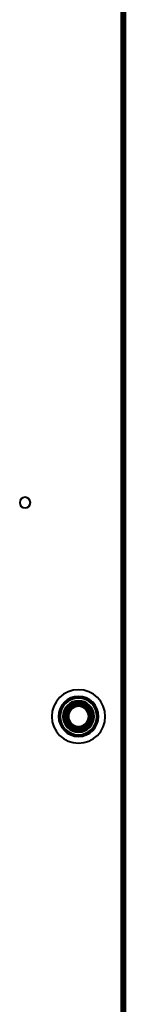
# Model space of a CAD drawing. Header units: millimetres. Extents: x -1352 to 2139, y -120 to 1010.
# Tile 22 of 77: x -259 to -227, y 174 to 469. Entities that reach past the tile are written whole.
import ezdxf

# ---------------------------------------------------------------- set-up
doc = ezdxf.new("R2010")
doc.units = ezdxf.units.MM
doc.layers.add('G-IMPT', color=8, linetype='Continuous', lineweight=40)

# ---------------------------------------------------------------- blocks, each defined once
blk = doc.blocks.new('NEXA 700 CALQUES_dwg-751640-Avant')
at = {"layer": 'G-IMPT'}
blk.add_line((-226.97, 128.97), (-226.97, 937.77), dxfattribs=at)
at = {"layer": 'G-IMPT', "flags": 128}
for points in [[(-228.07, 129.47), (-228.07, 331.42), (-228.07, 533.37), (-228.07, 735.32), (-228.07, 937.27)], [(-228.07, 129.47), (-228.07, 331.42), (-228.07, 533.37), (-228.07, 735.32), (-228.07, 937.27)], [(-228.07, 937.27), (-228.07, 735.32), (-228.07, 533.37), (-228.07, 331.42), (-228.07, 129.47)], [(-227.97, 937.27), (-227.97, 735.32), (-227.97, 533.37), (-227.97, 331.42), (-227.97, 129.47)], [(-227.97, 129.47), (-227.97, 331.42), (-227.97, 533.37), (-227.97, 735.32), (-227.97, 937.27)], [(-227.97, 937.27), (-227.97, 735.32), (-227.97, 533.37), (-227.97, 331.42), (-227.97, 129.47)], [(-227.57, 937.77), (-227.57, 735.57), (-227.57, 533.37), (-227.57, 331.17), (-227.57, 128.97)], [(-227.57, 937.77), (-227.57, 735.57), (-227.57, 533.37), (-227.57, 331.17), (-227.57, 128.97)], [(-227.57, 128.97), (-227.57, 331.17), (-227.57, 533.37), (-227.57, 735.57), (-227.57, 937.77)], [(-227.47, 128.97), (-227.47, 331.17), (-227.47, 533.37), (-227.47, 735.57), (-227.47, 937.77)], [(-227.47, 129.47), (-227.47, 331.42), (-227.47, 533.37), (-227.47, 735.32), (-227.47, 937.27)], [(-227.47, 937.27), (-227.47, 735.32), (-227.47, 533.37), (-227.47, 331.42), (-227.47, 129.47)], [(-227.47, 129.47), (-227.47, 331.42), (-227.47, 533.37), (-227.47, 735.32), (-227.47, 937.27)], [(-227.47, 129.47), (-227.47, 331.42), (-227.47, 533.37), (-227.47, 735.32), (-227.47, 937.27)], [(-227.47, 937.27), (-227.47, 735.32), (-227.47, 533.37), (-227.47, 331.42), (-227.47, 129.47)], [(-227.47, 937.27), (-227.47, 735.32), (-227.47, 533.37), (-227.47, 331.42), (-227.47, 129.47)], [(-226.97, 937.77), (-226.97, 735.57), (-226.97, 533.37), (-226.97, 331.17), (-226.97, 128.97)], [(-226.97, 937.77), (-226.97, 735.57), (-226.97, 533.37), (-226.97, 331.17), (-226.97, 128.97)], [(-226.97, 128.97), (-226.97, 331.17), (-226.97, 533.37), (-226.97, 735.57), (-226.97, 937.77)], [(-226.97, 128.97), (-226.97, 331.17), (-226.97, 533.37), (-226.97, 735.57), (-226.97, 937.77)]]:
    blk.add_lwpolyline(points, dxfattribs=at)
at = {"layer": 'G-IMPT'}
for centre, radius, start, end in [((-256.97, 324.35), 1.6, 90, 270), ((-256.97, 324.35), 1.6, 90, 270), ((-256.97, 324.35), 1.6, 90, 270), ((-256.97, 324.35), 1.6, 360, 180), ((-256.97, 324.35), 1.6, 180, 360), ((-256.97, 324.35), 1.6, 270, 90), ((-256.97, 324.35), 1.6, 270, 90), ((-256.97, 324.35), 1.6, 0, 90), ((-256.97, 324.35), 1.6, 270, 0), ((-240.97, 260.35), 8, 0, 180), ((-240.97, 260.35), 8, 90, 180), ((-240.97, 260.35), 8, 90, 180), ((-240.97, 260.35), 8, 360, 180), ((-240.97, 260.35), 8, 360, 180), ((-240.97, 260.35), 8, 90, 270), ((-240.97, 260.35), 8, 90, 180), ((-240.97, 260.35), 8, 0, 180), ((-240.97, 260.35), 8, 270, 90), ((-240.97, 260.35), 8, 270, 90), ((-240.97, 260.35), 8, 270, 90), ((-240.97, 260.35), 8, 360, 90), ((-240.97, 260.35), 6, 0, 180), ((-240.97, 260.35), 6, 360, 180), ((-240.97, 260.35), 6, 360, 180), ((-240.97, 260.35), 6, 0, 180), ((-240.97, 260.35), 6, 0, 180), ((-240.97, 260.35), 6, 0, 180), ((-240.97, 260.35), 6, 0, 180), ((-240.97, 260.35), 5.97, 90, 270), ((-240.97, 260.35), 5.97, 90, 270), ((-240.97, 260.35), 5.98, 90, 270), ((-240.97, 260.35), 5.48, 90, 270), ((-240.97, 260.35), 5.48, 90, 270), ((-240.97, 260.35), 5.97, 270, 90), ((-240.97, 260.35), 5.97, 270, 90), ((-240.97, 260.35), 5.97, 270, 90), ((-240.97, 260.35), 5.48, 270, 90), ((-240.97, 260.35), 5.47, 270, 90), ((-240.97, 260.35), 4.7, 90, 270), ((-240.97, 260.35), 4.7, 90, 270), ((-240.97, 260.35), 4.5, 0, 180), ((-240.97, 260.35), 4.5, 90, 270), ((-240.97, 260.35), 4.5, 90, 180), ((-240.97, 260.35), 4.5, 90, 270), ((-240.97, 260.35), 4, 90, 255.2828), ((-240.97, 260.35), 4, 75.2828, 255.2828), ((-240.97, 260.35), 4, 90, 270), ((-240.97, 260.35), 4, 75.2828, 255.2828), ((-240.97, 260.35), 4, 90, 270), ((-240.97, 260.35), 4, 75.2828, 255.2828), ((-240.97, 260.35), 4, 75.2828, 255.2828), ((-240.97, 260.35), 4, 75.2828, 255.2828), ((-240.97, 260.35), 3.5, 75.2828, 255.2828), ((-240.97, 260.35), 3.5, 75.2828, 255.2828), ((-240.97, 260.35), 3.05, 90, 270), ((-240.97, 260.35), 3.05, 75.2828, 255.2828), ((-240.97, 260.35), 3.05, 90, 255.2828), ((-240.97, 260.35), 3.05, 90, 270), ((-240.97, 260.35), 3.05, 345.2828, 165.2828), ((-240.97, 260.35), 3.05, 75.2828, 165.2828), ((-240.97, 260.35), 3.05, 75.2828, 165.2828), ((-240.97, 260.35), 3.05, 345.2828, 165.2828), ((-240.97, 260.35), 4, 255.2828, 75.2828), ((-240.97, 260.35), 4, 255.2828, 75.2828), ((-240.97, 260.35), 4, 255.2828, 75.2828), ((-240.97, 260.35), 3.5, 255.2828, 75.2828), ((-240.97, 260.35), 3.5, 255.2828, 75.2828), ((-240.97, 260.35), 3.05, 255.2828, 75.2828), ((-240.97, 260.35), 3.05, 255.2828, 75.2828), ((-240.97, 260.35), 3.05, 255.2828, 75.2828), ((-240.97, 260.35), 4.7, 270, 90), ((-240.97, 260.35), 4.7, 270, 90), ((-240.97, 260.35), 4.5, 270, 90), ((-240.97, 260.35), 4.5, 270, 90), ((-240.97, 260.35), 4.5, 270, 90), ((-240.97, 260.35), 4, 75.2828, 90), ((-240.97, 260.35), 4, 270, 90), ((-240.97, 260.35), 4, 270, 90), ((-240.97, 260.35), 4, 270, 75.2828), ((-240.97, 260.35), 3.05, 270, 90), ((-240.97, 260.35), 3.05, 75.2828, 90), ((-240.97, 260.35), 3.05, 270, 90), ((-240.97, 260.35), 3.05, 270, 75.2828), ((-240.97, 260.35), 4, 0, 75.2828), ((-240.97, 260.35), 4, 0, 75.2828), ((-240.97, 260.35), 8, 180, 0), ((-240.97, 260.35), 8, 180, 270), ((-240.97, 260.35), 8, 180, 270), ((-240.97, 260.35), 8, 180, 360), ((-240.97, 260.35), 8, 180, 360), ((-240.97, 260.35), 8, 180, 270), ((-240.97, 260.35), 8, 180, 360), ((-240.97, 260.35), 6, 180, 0), ((-240.97, 260.35), 6, 180, 360), ((-240.97, 260.35), 6, 180, 360), ((-240.97, 260.35), 6, 180, 0), ((-240.97, 260.35), 6, 180, 0), ((-240.97, 260.35), 6, 180, 0), ((-240.97, 260.35), 6, 180, 360), ((-240.97, 260.35), 4.5, 180, 360), ((-240.97, 260.35), 4.5, 180, 270), ((-240.97, 260.35), 3.05, 165.2828, 345.2828), ((-240.97, 260.35), 3.05, 165.2828, 255.2828), ((-240.97, 260.35), 3.05, 165.2828, 255.2828), ((-240.97, 260.35), 3.05, 165.2828, 345.2828), ((-240.97, 260.35), 4, 255.2828, 0), ((-240.97, 260.35), 4, 255.2828, 0), ((-240.97, 260.35), 8, 270, 360), ((-240.97, 260.35), 4, 255.2828, 270), ((-240.97, 260.35), 3.05, 255.2828, 270)]:
    blk.add_arc(centre, radius, start, end, dxfattribs=at)

msp = doc.modelspace()

# ---------------------------------------------------------------- block references
at = {"layer": 'G-IMPT'}
msp.add_blockref('NEXA 700 CALQUES_dwg-751640-Avant', (0, 0), dxfattribs=at)

doc.saveas('drawing.dxf')
